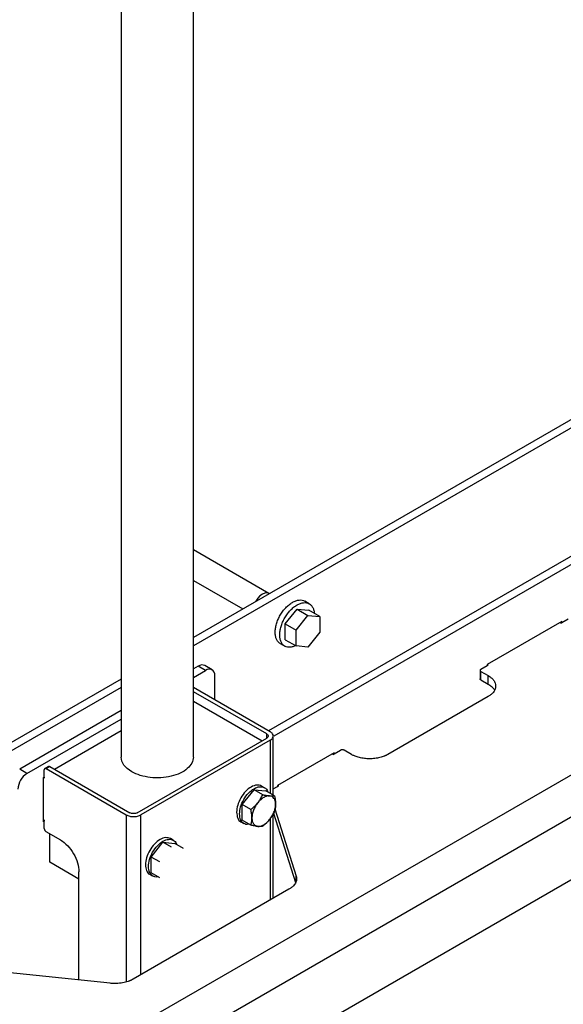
# Model space of a CAD drawing. Header units: millimetres. Extents: x -4969 to -32, y -584 to 4302.
# Tile 29 of 84: x -3592 to -3381, y 3161 to 3543. Entities that reach past the tile are written whole.
import ezdxf

# ---------------------------------------------------------------- set-up
doc = ezdxf.new("R2010")
doc.units = ezdxf.units.MM

msp = doc.modelspace()

# ---------------------------------------------------------------- linework, layer by layer
at = {"color": 7, "linetype": 'Continuous', "lineweight": 25}
for p, q in [((-3524.12, 3257.08), (-3524.12, 3911.87)), ((-3552.12, 3895.71), (-3552.12, 3257.08)), ((-3202.6, 3489.15), (-3524.12, 3303.54)), ((-3202.6, 3485.88), (-3524.12, 3300.27)), ((-3206.13, 3434.03), (-3494.98, 3267.29)), ((-3203.31, 3432.4), (-3492.93, 3265.2)), ((-3860.92, 2971.13), (-3141.08, 3386.68)), ((-3853.84, 2958.88), (-3134.01, 3374.43)), ((-3141.08, 3345.85), (-3846.77, 2938.47)), ((-3494.79, 3320.6), (-3524.12, 3337.54)), ((-3524.12, 3325.65), (-3504.97, 3314.59)), ((-3479.16, 3316.61), (-3480.93, 3317.63)), ((-3488.51, 3308.79), (-3483.91, 3314.51)), ((-3484.26, 3306.34), (-3479.67, 3312.06)), ((-3483.91, 3314.51), (-3479.67, 3312.06)), ((-3483.91, 3314.51), (-3479.31, 3314.1)), ((-3479.67, 3312.06), (-3475.07, 3311.65)), ((-3475.07, 3311.65), (-3479.31, 3314.1)), ((-3475.07, 3311.65), (-3475.07, 3305.52)), ((-3488.51, 3308.79), (-3484.26, 3306.34)), ((-3488.51, 3302.66), (-3488.51, 3308.79)), ((-3381.14, 3309.73), (-3410.13, 3293)), ((-3381.5, 3309.12), (-3381.85, 3309.32)), ((-3381.5, 3309.12), (-3381.14, 3309.32)), ((-3381.14, 3309.32), (-3378.67, 3310.75)), ((-3381.14, 3309.32), (-3381.14, 3309.73)), ((-3484.26, 3300.21), (-3484.26, 3306.34)), ((-3475.07, 3305.52), (-3479.67, 3299.8)), ((-3490.43, 3301.17), (-3488.66, 3300.15)), ((-3488.51, 3302.66), (-3484.26, 3300.21)), ((-3479.67, 3299.8), (-3484.26, 3300.21)), ((-3522.21, 3292.39), (-3524.12, 3291.29)), ((-3519.38, 3290.76), (-3522.21, 3292.39)), ((-3516.88, 3291.01), (-3519.71, 3292.64)), ((-3412.61, 3291.16), (-3410.13, 3292.59)), ((-3410.13, 3293), (-3410.13, 3292.59)), ((-3410.13, 3292.59), (-3409.78, 3292.79)), ((-3410.12, 3292.99), (-3409.78, 3292.79)), ((-3524.12, 3288.03), (-3519.38, 3290.76)), ((-3515.85, 3279.33), (-3515.85, 3288.72)), ((-3412.9, 3290.75), (-3412.9, 3287.49)), ((-3412.61, 3290.34), (-3409.78, 3288.71)), ((-3412.61, 3287.08), (-3412.61, 3290.34)), ((-3409.78, 3285.44), (-3409.78, 3288.71)), ((-3552.12, 3287.37), (-3904.05, 3084.21)), ((-3552.12, 3284.11), (-3904.05, 3080.94)), ((-3494.28, 3266.88), (-3524.12, 3284.11)), ((-3412.61, 3287.08), (-3409.78, 3285.44)), ((-3495.69, 3266.06), (-3524.12, 3282.47)), ((-3409.78, 3280.55), (-3448.67, 3258.1)), ((-3524.12, 3278.8), (-3497.46, 3263.41)), ((-3552.12, 3275.13), (-3591.51, 3252.39)), ((-3588.68, 3250.76), (-3552.12, 3271.86)), ((-3578.07, 3252.39), (-3552.12, 3267.37)), ((-3493.11, 3242.32), (-3493.11, 3265.25)), ((-3545.9, 3235.45), (-3495.69, 3264.43)), ((-3494.28, 3263.62), (-3544.49, 3234.63)), ((-3469.53, 3258.71), (-3491.45, 3246.05)), ((-3469.89, 3258.1), (-3470.24, 3258.3)), ((-3469.89, 3258.1), (-3469.53, 3258.3)), ((-3469.53, 3258.3), (-3467.06, 3259.73)), ((-3469.53, 3258.3), (-3469.53, 3258.71)), ((-3462.81, 3258.1), (-3465.64, 3259.73)), ((-3588.68, 3250.76), (-3591.51, 3252.39)), ((-3581.96, 3249.33), (-3581.96, 3252.19)), ((-3580.34, 3253.46), (-3581.75, 3252.64)), ((-3581.25, 3252.59), (-3579.84, 3253.41)), ((-3581.25, 3252.59), (-3550.14, 3234.63)), ((-3579.84, 3253.41), (-3548.73, 3235.45)), ((-3582.32, 3249.12), (-3581.96, 3249.33)), ((-3582.32, 3231.98), (-3582.32, 3249.12)), ((-3582.32, 3249.12), (-3581.96, 3248.92)), ((-3581.96, 3249.33), (-3581.96, 3248.92)), ((-3491.45, 3246.05), (-3491.45, 3245.64)), ((-3491.44, 3246.05), (-3491.1, 3245.85)), ((-3505.17, 3238.67), (-3500.57, 3244.39)), ((-3497.24, 3242.46), (-3500.57, 3244.39)), ((-3500.57, 3244.39), (-3495.98, 3243.98)), ((-3496.57, 3245.19), (-3497.71, 3245.84)), ((-3492.64, 3242.05), (-3495.98, 3243.98)), ((-3493.11, 3244.69), (-3491.45, 3245.64)), ((-3491.45, 3245.64), (-3491.1, 3245.85)), ((-3501.83, 3236.75), (-3505.17, 3238.67)), ((-3505.17, 3232.55), (-3505.17, 3238.67)), ((-3493.11, 3202.24), (-3493.11, 3235.16)), ((-3493, 3235.34), (-3484.48, 3208.32)), ((-3492.49, 3236.99), (-3484.26, 3210.86)), ((-3581.96, 3232.59), (-3582.32, 3232.79)), ((-3581.96, 3232.18), (-3582.32, 3231.98)), ((-3581.96, 3232.59), (-3581.96, 3232.18)), ((-3581.96, 3229.32), (-3581.96, 3232.18)), ((-3505.71, 3231.99), (-3504.57, 3231.33)), ((-3501.83, 3230.62), (-3505.17, 3232.55)), ((-3575.6, 3224.83), (-3581.25, 3228.1)), ((-3579.84, 3216.26), (-3579.84, 3227.28)), ((-3540.53, 3218.26), (-3535.93, 3223.98)), ((-3532.59, 3222.05), (-3535.93, 3223.98)), ((-3535.93, 3223.98), (-3531.33, 3223.57)), ((-3531.93, 3224.78), (-3533.06, 3225.43)), ((-3528, 3221.64), (-3531.33, 3223.57)), ((-3568.53, 3209.73), (-3579.84, 3216.26)), ((-3537.19, 3216.34), (-3540.53, 3218.26)), ((-3540.53, 3212.13), (-3540.53, 3218.26)), ((-3568.53, 3170.52), (-3568.53, 3212.58)), ((-3541.06, 3211.58), (-3539.93, 3210.92)), ((-3537.19, 3210.21), (-3540.53, 3212.13)), ((-3487.03, 3205.75), (-3547.5, 3170.84)), ((-3556.36, 3169.24), (-3612.91, 3175.18))]:
    msp.add_line(p, q, dxfattribs=at)
at = {"color": 8, "linetype": 'Continuous', "lineweight": 25}
for p, q in [((-3495.69, 3264.43), (-3495.69, 3266.06)), ((-3494.28, 3263.62), (-3494.28, 3243)), ((-3550.14, 3234.63), (-3550.14, 3169.78)), ((-3544.49, 3172.58), (-3544.49, 3234.63)), ((-3494.28, 3233.24), (-3494.28, 3201.56)), ((-3484.26, 3209.03), (-3484.26, 3210.86))]:
    msp.add_line(p, q, dxfattribs=at)
at = {"color": 7, "linetype": 'Continuous', "lineweight": 25, "flags": 128}
msp.add_lwpolyline([(-3494.79, 3320.6), (-3495.54, 3320.84), (-3496.42, 3320.75), (-3497.36, 3320.35), (-3498.3, 3319.66), (-3499.18, 3318.73), (-3499.94, 3317.63), (-3500.01, 3317.5)], dxfattribs=at)
at = {"color": 7, "linetype": 'Continuous', "lineweight": 25}
for centre, radius, start, end in [((-3520.75, 3290.35), 2.51, 65.6929, 125.6176), ((-3518, 3289.07), 2.18, 350.786, 129.2033), ((-3584.54, 3244.28), 7.68, 122.6055, 177.3945)]:
    msp.add_arc(centre, radius, start, end, dxfattribs=at)
for points, knots in [([(-3492.4, 3305.52), (-3492.37, 3306.04), (-3492.32, 3307.09), (-3491.92, 3308.78), (-3491.3, 3310.49), (-3490.46, 3312.16), (-3489.43, 3313.72), (-3488.26, 3315.12), (-3487, 3316.3), (-3485.68, 3317.21), (-3484.36, 3317.82), (-3483.09, 3318.1), (-3481.91, 3318.07), (-3481.26, 3317.78), (-3480.93, 3317.63)], [0, 0, 0, 0, 0.083336, 0.166672, 0.250009, 0.333345, 0.416681, 0.500017, 0.583353, 0.66669, 0.750026, 0.833362, 0.916698, 1, 1, 1, 1]), ([(-3490.63, 3304.5), (-3490.6, 3305.02), (-3490.55, 3306.07), (-3490.15, 3307.76), (-3489.53, 3309.47), (-3488.69, 3311.14), (-3487.67, 3312.7), (-3486.5, 3314.1), (-3485.23, 3315.28), (-3483.91, 3316.19), (-3482.59, 3316.8), (-3481.32, 3317.09), (-3480.15, 3317.04), (-3479.13, 3316.66), (-3478.29, 3315.96), (-3477.67, 3314.97), (-3477.31, 3313.93), (-3477.27, 3313.17), (-3477.25, 3312.91)], [0, 0, 0, 0, 0.0643121, 0.1286242, 0.1929363, 0.2572484, 0.3215605, 0.3858726, 0.4501847, 0.5144968, 0.5788089, 0.643121, 0.7074331, 0.7717453, 0.8360574, 0.9003695, 0.9646816, 1, 1, 1, 1]), ([(-3490.43, 3301.17), (-3490.43, 3301.17), (-3490.77, 3301.3), (-3491.29, 3301.84), (-3491.92, 3302.8), (-3492.32, 3304.04), (-3492.37, 3305.03), (-3492.4, 3305.52)], [0, 0, 0, 0, 0.0001031, 0.2500773, 0.5000516, 0.7500258, 1, 1, 1, 1]), ([(-3484.5, 3300.35), (-3484.74, 3300.23), (-3485.42, 3299.89), (-3486.5, 3299.68), (-3487.67, 3299.72), (-3488.69, 3300.1), (-3489.53, 3300.8), (-3490.15, 3301.79), (-3490.55, 3303.02), (-3490.6, 3304.01), (-3490.63, 3304.5)], [0, 0, 0, 0, 0.0728486, 0.2052988, 0.337749, 0.4701992, 0.6026494, 0.7350996, 0.8675498, 1, 1, 1, 1]), ([(-3412.61, 3291.16), (-3412.63, 3291.15), (-3412.67, 3291.12), (-3412.73, 3291.08), (-3412.78, 3291.03), (-3412.84, 3290.96), (-3412.89, 3290.87), (-3412.91, 3290.75), (-3412.89, 3290.63), (-3412.83, 3290.52), (-3412.74, 3290.42), (-3412.65, 3290.37), (-3412.61, 3290.34)], [0, 0, 0, 0, 0.060259, 0.1200207, 0.1798243, 0.2402078, 0.3699983, 0.5001303, 0.629921, 0.7600531, 0.8799433, 1, 1, 1, 1]), ([(-3409.78, 3288.71), (-3409.71, 3288.67), (-3409.57, 3288.58), (-3409.36, 3288.45), (-3409.16, 3288.32), (-3408.97, 3288.18), (-3408.79, 3288.04), (-3408.48, 3287.8), (-3408.09, 3287.43), (-3407.65, 3286.92), (-3407.3, 3286.38), (-3406.96, 3285.62), (-3406.78, 3284.63), (-3406.96, 3283.64), (-3407.3, 3282.88), (-3407.65, 3282.34), (-3408.09, 3281.83), (-3408.54, 3281.41), (-3408.97, 3281.07), (-3409.36, 3280.8), (-3409.64, 3280.63), (-3409.78, 3280.55)], [0, 0, 0, 0, 0.019453, 0.038872, 0.058275, 0.077679, 0.097104, 0.116567, 0.178313, 0.240094, 0.304415, 0.368769, 0.500007, 0.631244, 0.695565, 0.75992, 0.821667, 0.883447, 0.922314, 0.961117, 1, 1, 1, 1]), ([(-3409.78, 3285.44), (-3409.35, 3285.16), (-3408.48, 3284.6), (-3407.67, 3283.75), (-3407.4, 3283.19), (-3407.31, 3283)], [0, 0, 0, 0, 0.394949, 0.789897, 1, 1, 1, 1]), ([(-3495.69, 3266.06), (-3495.51, 3265.96), (-3495.36, 3265.83), (-3495.16, 3265.55), (-3495.11, 3265.4), (-3495.11, 3265.1), (-3495.16, 3264.95), (-3495.36, 3264.67), (-3495.51, 3264.54), (-3495.69, 3264.43)], [0, 0, 0, 0, 0.25, 0.25, 0.5, 0.5, 0.75, 0.75, 1, 1, 1, 1]), ([(-3494.28, 3263.62), (-3493.91, 3263.83), (-3493.61, 3264.09), (-3493.21, 3264.64), (-3493.11, 3264.95), (-3493.11, 3265.55), (-3493.21, 3265.85), (-3493.61, 3266.41), (-3493.91, 3266.67), (-3494.28, 3266.88)], [0, 0, 0, 0, 0.25, 0.25, 0.5, 0.5, 0.75, 0.75, 1, 1, 1, 1]), ([(-3465.64, 3259.73), (-3465.67, 3259.74), (-3465.71, 3259.77), (-3465.79, 3259.8), (-3465.87, 3259.83), (-3465.98, 3259.86), (-3466.15, 3259.89), (-3466.35, 3259.9), (-3466.55, 3259.89), (-3466.74, 3259.85), (-3466.92, 3259.8), (-3467.01, 3259.75), (-3467.06, 3259.73)], [0, 0, 0, 0, 0.060259, 0.120021, 0.179824, 0.240208, 0.369998, 0.50013, 0.629921, 0.760053, 0.879943, 1, 1, 1, 1]), ([(-3448.67, 3258.1), (-3448.74, 3258.05), (-3448.89, 3257.97), (-3449.12, 3257.85), (-3449.35, 3257.74), (-3449.58, 3257.63), (-3449.83, 3257.52), (-3450.26, 3257.35), (-3450.89, 3257.12), (-3451.78, 3256.87), (-3452.71, 3256.67), (-3454.03, 3256.47), (-3455.74, 3256.36), (-3457.46, 3256.47), (-3458.77, 3256.67), (-3459.71, 3256.87), (-3460.59, 3257.12), (-3461.32, 3257.38), (-3461.9, 3257.63), (-3462.38, 3257.85), (-3462.67, 3258.01), (-3462.81, 3258.1)], [0, 0, 0, 0, 0.019453, 0.038872, 0.058275, 0.077679, 0.097104, 0.116567, 0.178313, 0.240094, 0.304415, 0.368769, 0.500007, 0.631244, 0.695565, 0.75992, 0.821667, 0.883447, 0.922314, 0.961117, 1, 1, 1, 1]), ([(-3580.34, 3253.46), (-3580.27, 3253.49), (-3580.12, 3253.54), (-3579.93, 3253.45), (-3579.84, 3253.41)], [0, 0, 0, 0, 0.499949, 1, 1, 1, 1]), ([(-3548.02, 3251.37), (-3549.32, 3252.12), (-3550.35, 3253.01), (-3551.76, 3254.97), (-3552.12, 3256.03), (-3552.12, 3257.08)], [0, 0, 0, 0, 0.5, 0.5, 1, 1, 1, 1]), ([(-3524.12, 3257.08), (-3524.12, 3256.29), (-3524.33, 3255.5), (-3525.12, 3253.98), (-3525.72, 3253.25), (-3527.24, 3251.93), (-3528.18, 3251.34), (-3530.3, 3250.33), (-3531.49, 3249.92), (-3534.03, 3249.31), (-3535.38, 3249.12), (-3538.12, 3248.96), (-3539.5, 3249), (-3542.2, 3249.31), (-3543.51, 3249.58), (-3545.93, 3250.33), (-3547.05, 3250.81), (-3548.02, 3251.37)], [0, 0, 0, 0, 0.125, 0.125, 0.25, 0.25, 0.375, 0.375, 0.5, 0.5, 0.625, 0.625, 0.75, 0.75, 0.875, 0.875, 1, 1, 1, 1]), ([(-3581.25, 3252.59), (-3581.44, 3252.7), (-3581.62, 3252.72), (-3581.89, 3252.57), (-3581.96, 3252.4), (-3581.96, 3252.19)], [0, 0, 0, 0, 0.5, 0.5, 1, 1, 1, 1]), ([(-3497.71, 3245.84), (-3498.29, 3246.04), (-3499.46, 3246.44), (-3501.71, 3245.61), (-3503.93, 3243.83), (-3505.8, 3241.29), (-3507.11, 3238.36), (-3507.28, 3236.55), (-3507.36, 3235.65)], [0, 0, 0, 0, 0.166638, 0.333311, 0.499983, 0.666655, 0.833328, 1, 1, 1, 1]), ([(-3506.23, 3235), (-3506.15, 3235.9), (-3505.98, 3237.71), (-3504.67, 3240.64), (-3502.8, 3243.17), (-3500.58, 3244.96), (-3498.34, 3245.75), (-3496.53, 3245.32), (-3495.47, 3244.48), (-3495.32, 3243.66), (-3495.31, 3243.6)], [0, 0, 0, 0, 0.141215, 0.282431, 0.423646, 0.564862, 0.706077, 0.847293, 0.988508, 1, 1, 1, 1]), ([(-3499.12, 3239.37), (-3499.06, 3239.45), (-3498.93, 3239.61), (-3498.75, 3239.85), (-3498.55, 3240.14), (-3498.32, 3240.48), (-3498, 3241), (-3497.62, 3241.66), (-3497.37, 3242.19), (-3497.24, 3242.46)], [0, 0, 0, 0, 0.081994, 0.164032, 0.24655, 0.372541, 0.49976, 0.744787, 1, 1, 1, 1]), ([(-3494.53, 3242.02), (-3494.88, 3242.05), (-3495.25, 3242.02), (-3496.02, 3241.81), (-3496.43, 3241.64), (-3497.23, 3241.18), (-3497.63, 3240.88), (-3498.4, 3240.2), (-3498.78, 3239.8), (-3499.12, 3239.37)], [0, 0, 0, 0, 0.25, 0.25, 0.5, 0.5, 0.75, 0.75, 1, 1, 1, 1]), ([(-3497.24, 3242.46), (-3497.13, 3242.44), (-3496.93, 3242.4), (-3496.63, 3242.34), (-3496.35, 3242.29), (-3496.07, 3242.24), (-3495.73, 3242.18), (-3495.35, 3242.12), (-3494.92, 3242.06), (-3494.66, 3242.04), (-3494.53, 3242.02)], [0, 0, 0, 0, 0.103549, 0.20493, 0.304482, 0.402583, 0.499651, 0.668596, 0.834254, 1, 1, 1, 1]), ([(-3494.53, 3242.02), (-3494.46, 3242.02), (-3494.34, 3242.01), (-3494.16, 3241.99), (-3493.95, 3241.98), (-3493.72, 3241.98), (-3493.4, 3241.98), (-3493.03, 3242), (-3492.77, 3242.04), (-3492.64, 3242.05)], [0, 0, 0, 0, 0.081994, 0.164032, 0.24655, 0.372541, 0.49976, 0.744787, 1, 1, 1, 1]), ([(-3492.64, 3242.05), (-3492.62, 3241.94), (-3492.57, 3241.7), (-3492.5, 3241.36), (-3492.44, 3241.02), (-3492.39, 3240.69), (-3492.33, 3240.28), (-3492.28, 3239.81), (-3492.24, 3239.27), (-3492.23, 3238.93), (-3492.23, 3238.75)], [0, 0, 0, 0, 0.103638, 0.205104, 0.304738, 0.402919, 0.500067, 0.668868, 0.83439, 1, 1, 1, 1]), ([(-3501.83, 3236.75), (-3501.73, 3236.83), (-3501.53, 3236.99), (-3501.23, 3237.24), (-3500.94, 3237.48), (-3500.67, 3237.73), (-3500.33, 3238.05), (-3499.94, 3238.43), (-3499.52, 3238.89), (-3499.26, 3239.21), (-3499.12, 3239.37)], [0, 0, 0, 0, 0.103549, 0.20493, 0.304482, 0.402583, 0.499651, 0.668596, 0.834254, 1, 1, 1, 1]), ([(-3499.12, 3239.37), (-3499.47, 3238.94), (-3499.79, 3238.47), (-3500.36, 3237.48), (-3500.61, 3236.97), (-3501.01, 3235.94), (-3501.16, 3235.42), (-3501.37, 3234.4), (-3501.42, 3233.91), (-3501.42, 3233.45)], [0, 0, 0, 0, 0.25, 0.25, 0.5, 0.5, 0.75, 0.75, 1, 1, 1, 1]), ([(-3492.23, 3238.75), (-3492.23, 3239.22), (-3492.28, 3239.65), (-3492.49, 3240.42), (-3492.65, 3240.77), (-3493.05, 3241.34), (-3493.29, 3241.56), (-3493.86, 3241.89), (-3494.18, 3241.99), (-3494.53, 3242.02)], [0, 0, 0, 0, 0.25, 0.25, 0.5, 0.5, 0.75, 0.75, 1, 1, 1, 1]), ([(-3494.53, 3232.83), (-3494.18, 3233.26), (-3493.86, 3233.73), (-3493.29, 3234.71), (-3493.05, 3235.23), (-3492.65, 3236.26), (-3492.49, 3236.78), (-3492.28, 3237.8), (-3492.23, 3238.29), (-3492.23, 3238.75)], [0, 0, 0, 0, 0.25, 0.25, 0.5, 0.5, 0.75, 0.75, 1, 1, 1, 1]), ([(-3492.23, 3238.75), (-3492.23, 3238.67), (-3492.23, 3238.5), (-3492.24, 3238.25), (-3492.26, 3237.95), (-3492.29, 3237.62), (-3492.35, 3237.15), (-3492.46, 3236.57), (-3492.58, 3236.14), (-3492.64, 3235.93)], [0, 0, 0, 0, 0.082341, 0.164728, 0.2476, 0.37415, 0.501946, 0.745918, 1, 1, 1, 1]), ([(-3550.14, 3234.63), (-3549.77, 3234.42), (-3549.33, 3234.25), (-3548.36, 3234.02), (-3547.84, 3233.96), (-3546.79, 3233.96), (-3546.27, 3234.02), (-3545.3, 3234.25), (-3544.86, 3234.42), (-3544.49, 3234.63)], [0, 0, 0, 0, 0.25, 0.25, 0.5, 0.5, 0.75, 0.75, 1, 1, 1, 1]), ([(-3545.9, 3235.45), (-3546.08, 3235.34), (-3546.31, 3235.26), (-3546.79, 3235.14), (-3547.05, 3235.11), (-3547.58, 3235.11), (-3547.84, 3235.14), (-3548.32, 3235.26), (-3548.54, 3235.34), (-3548.73, 3235.45)], [0, 0, 0, 0, 0.25, 0.25, 0.5, 0.5, 0.75, 0.75, 1, 1, 1, 1]), ([(-3507.36, 3235.65), (-3507.27, 3234.87), (-3507.07, 3233.31), (-3506.32, 3232.11), (-3505.71, 3231.99), (-3505.71, 3231.99)], [0, 0, 0, 0, 0.499949, 0.999898, 1, 1, 1, 1]), ([(-3502.56, 3231.04), (-3502.62, 3231.02), (-3503.4, 3230.73), (-3504.65, 3231.23), (-3505.98, 3232.56), (-3506.15, 3234.19), (-3506.23, 3235)], [0, 0, 0, 0, 0.026506, 0.351004, 0.675502, 1, 1, 1, 1]), ([(-3501.42, 3233.45), (-3501.42, 3233.53), (-3501.42, 3233.7), (-3501.43, 3233.97), (-3501.45, 3234.28), (-3501.48, 3234.64), (-3501.55, 3235.19), (-3501.65, 3235.89), (-3501.77, 3236.46), (-3501.83, 3236.75)], [0, 0, 0, 0, 0.082341, 0.164728, 0.2476, 0.37415, 0.501946, 0.745918, 1, 1, 1, 1]), ([(-3492.64, 3235.93), (-3492.69, 3235.81), (-3492.8, 3235.59), (-3492.96, 3235.27), (-3493.13, 3234.95), (-3493.3, 3234.64), (-3493.52, 3234.26), (-3493.8, 3233.82), (-3494.15, 3233.31), (-3494.4, 3232.99), (-3494.53, 3232.83)], [0, 0, 0, 0, 0.1035491, 0.2049302, 0.3044818, 0.4025825, 0.4996505, 0.668596, 0.8342539, 1, 1, 1, 1]), ([(-3501.83, 3230.62), (-3501.81, 3230.71), (-3501.76, 3230.88), (-3501.69, 3231.15), (-3501.63, 3231.42), (-3501.58, 3231.69), (-3501.52, 3232.03), (-3501.47, 3232.44), (-3501.43, 3232.93), (-3501.42, 3233.28), (-3501.42, 3233.45)], [0, 0, 0, 0, 0.103638, 0.205104, 0.304738, 0.402919, 0.500067, 0.668868, 0.83439, 1, 1, 1, 1]), ([(-3499.12, 3230.18), (-3499.19, 3230.18), (-3499.32, 3230.19), (-3499.52, 3230.22), (-3499.76, 3230.25), (-3500.05, 3230.29), (-3500.5, 3230.36), (-3501.09, 3230.46), (-3501.58, 3230.57), (-3501.83, 3230.62)], [0, 0, 0, 0, 0.0819939, 0.1640323, 0.2465502, 0.3725409, 0.4997601, 0.744787, 1, 1, 1, 1]), ([(-3501.42, 3233.45), (-3501.42, 3232.98), (-3501.37, 3232.55), (-3501.16, 3231.78), (-3501.01, 3231.43), (-3500.61, 3230.86), (-3500.36, 3230.63), (-3499.79, 3230.31), (-3499.47, 3230.21), (-3499.12, 3230.18)], [0, 0, 0, 0, 0.25, 0.25, 0.5, 0.5, 0.75, 0.75, 1, 1, 1, 1]), ([(-3499.12, 3230.18), (-3498.78, 3230.15), (-3498.4, 3230.18), (-3497.63, 3230.39), (-3497.23, 3230.56), (-3496.43, 3231.02), (-3496.02, 3231.32), (-3495.25, 3232), (-3494.88, 3232.4), (-3494.53, 3232.83)], [0, 0, 0, 0, 0.25, 0.25, 0.5, 0.5, 0.75, 0.75, 1, 1, 1, 1]), ([(-3494.53, 3232.83), (-3494.59, 3232.75), (-3494.72, 3232.59), (-3494.92, 3232.36), (-3495.17, 3232.09), (-3495.46, 3231.78), (-3495.9, 3231.34), (-3496.49, 3230.81), (-3496.98, 3230.41), (-3497.24, 3230.21)], [0, 0, 0, 0, 0.081994, 0.164032, 0.24655, 0.372541, 0.49976, 0.744787, 1, 1, 1, 1]), ([(-3581.96, 3229.32), (-3581.96, 3229.11), (-3581.89, 3228.85), (-3581.62, 3228.4), (-3581.44, 3228.2), (-3581.25, 3228.1)], [0, 0, 0, 0, 0.5, 0.5, 1, 1, 1, 1]), ([(-3497.24, 3230.21), (-3497.29, 3230.2), (-3497.39, 3230.18), (-3497.55, 3230.17), (-3497.72, 3230.15), (-3497.89, 3230.14), (-3498.12, 3230.13), (-3498.4, 3230.13), (-3498.74, 3230.15), (-3499, 3230.17), (-3499.12, 3230.18)], [0, 0, 0, 0, 0.103549, 0.20493, 0.304482, 0.402583, 0.499651, 0.668596, 0.834254, 1, 1, 1, 1]), ([(-3575.6, 3224.83), (-3574.67, 3224.3), (-3573.75, 3223.55), (-3572.04, 3221.75), (-3571.25, 3220.69), (-3569.94, 3218.42), (-3569.42, 3217.21), (-3568.71, 3214.83), (-3568.53, 3213.65), (-3568.53, 3212.58)], [0, 0, 0, 0, 0.25, 0.25, 0.5, 0.5, 0.75, 0.75, 1, 1, 1, 1]), ([(-3533.06, 3225.43), (-3533.64, 3225.63), (-3534.81, 3226.03), (-3537.07, 3225.2), (-3539.28, 3223.42), (-3541.15, 3220.88), (-3542.46, 3217.95), (-3542.63, 3216.14), (-3542.72, 3215.24)], [0, 0, 0, 0, 0.166638, 0.333311, 0.499983, 0.666655, 0.833328, 1, 1, 1, 1]), ([(-3541.59, 3214.59), (-3541.5, 3215.49), (-3541.33, 3217.3), (-3540.02, 3220.23), (-3538.15, 3222.76), (-3535.93, 3224.55), (-3533.69, 3225.34), (-3531.88, 3224.91), (-3530.82, 3224.07), (-3530.68, 3223.25), (-3530.67, 3223.19)], [0, 0, 0, 0, 0.141215, 0.282431, 0.423646, 0.564862, 0.706077, 0.847293, 0.988508, 1, 1, 1, 1]), ([(-3542.72, 3215.24), (-3542.62, 3214.46), (-3542.43, 3212.9), (-3541.67, 3211.7), (-3541.06, 3211.58), (-3541.06, 3211.58)], [0, 0, 0, 0, 0.499949, 0.999898, 1, 1, 1, 1]), ([(-3537.92, 3210.63), (-3537.98, 3210.61), (-3538.76, 3210.32), (-3540.01, 3210.82), (-3541.33, 3212.15), (-3541.5, 3213.77), (-3541.59, 3214.59)], [0, 0, 0, 0, 0.026506, 0.351004, 0.675502, 1, 1, 1, 1]), ([(-3484.26, 3210.86), (-3484.24, 3210.81), (-3484.21, 3210.69), (-3484.17, 3210.52), (-3484.14, 3210.35), (-3484.11, 3210.18), (-3484.1, 3210.01), (-3484.09, 3209.84), (-3484.1, 3209.67), (-3484.13, 3209.32), (-3484.23, 3208.79), (-3484.53, 3208.1), (-3484.96, 3207.44), (-3485.44, 3206.92), (-3485.88, 3206.53), (-3486.23, 3206.26), (-3486.61, 3205.99), (-3486.89, 3205.83), (-3487.03, 3205.75)], [0, 0, 0, 0, 0.030888, 0.061696, 0.092451, 0.12318, 0.153911, 0.184671, 0.215487, 0.246387, 0.373173, 0.500013, 0.6268, 0.75364, 0.815329, 0.876807, 0.938291, 1, 1, 1, 1]), ([(-3547.5, 3170.84), (-3547.57, 3170.8), (-3547.71, 3170.72), (-3547.93, 3170.6), (-3548.15, 3170.49), (-3548.39, 3170.38), (-3548.62, 3170.28), (-3548.86, 3170.18), (-3549.11, 3170.08), (-3549.62, 3169.89), (-3550.43, 3169.65), (-3551.58, 3169.4), (-3552.77, 3169.23), (-3553.78, 3169.16), (-3554.58, 3169.14), (-3555.18, 3169.15), (-3555.77, 3169.18), (-3556.16, 3169.22), (-3556.36, 3169.24)], [0, 0, 0, 0, 0.030888, 0.061696, 0.092451, 0.12318, 0.153911, 0.184671, 0.215487, 0.246387, 0.373173, 0.500013, 0.6268, 0.75364, 0.815329, 0.876807, 0.938291, 1, 1, 1, 1])]:
    msp.add_open_spline(points, degree=3, knots=knots, dxfattribs=at)
msp.add_open_spline([(-3412.61, 3287.08), (-3412.79, 3287.18), (-3412.9, 3287.33), (-3412.9, 3287.49)], degree=3, dxfattribs=at)

doc.saveas('drawing.dxf')
